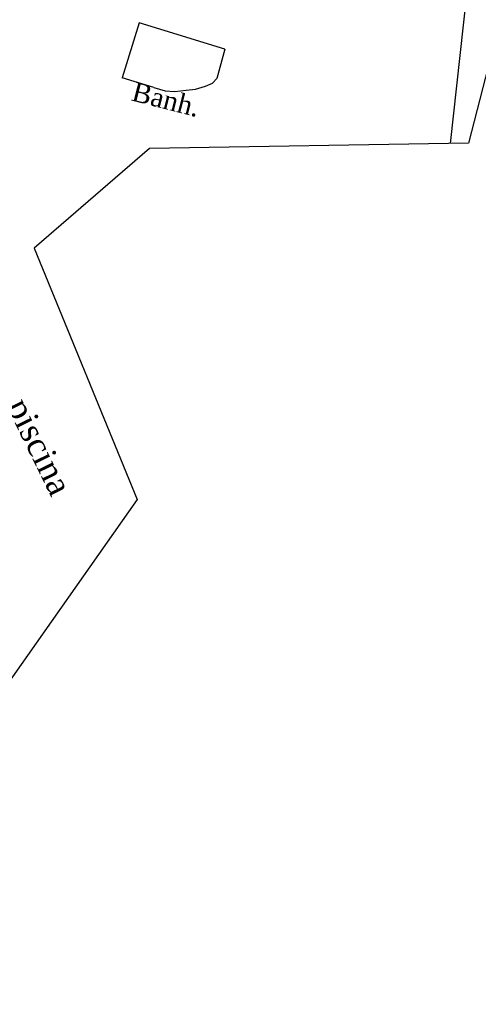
# Model space of a CAD drawing. Header units: millimetres. Extents: x 593 to 1794, y -180 to 570.
# Tile 48 of 71: x 1461 to 1509, y -64 to 39. Entities that reach past the tile are written whole.
import ezdxf

# ---------------------------------------------------------------- set-up
doc = ezdxf.new("R2010")
doc.units = ezdxf.units.MM
doc.header["$MEASUREMENT"] = 0
doc.layers.add('Layout - Marco Polo', color=252, linetype='Continuous', lineweight=25)
doc.layers.add('Textos - Marco Polo', color=143, linetype='Continuous', lineweight=25)
doc.styles.add('TimesNewRoman', font='times.ttf')

msp = doc.modelspace()

# ---------------------------------------------------------------- linework, layer by layer
at = {"layer": 'Layout - Marco Polo'}
for p, q in [((1506.36, 26), (1508.99, 50.02)), ((1473.94, 38.55), (1472.18, 32.82)), ((1482.86, 35.81), (1473.94, 38.55)), ((1510.92, 36.4), (1508.23, 26.03)), ((1482.86, 35.81), (1482.04, 32.76)), ((1475.45, 31.81), (1472.18, 32.82)), ((1508.23, 26.03), (1475.01, 25.47)), ((1475.01, 25.47), (1463, 15.1)), ((1463, 15.1), (1473.73, -11.1)), ((1473.73, -11.1), (1436.69, -63.65))]:
    msp.add_line(p, q, dxfattribs=at)
msp.add_lwpolyline([(1475.45, 31.81), (1476.65, 31.48), (1477.66, 31.42), (1478.84, 31.53), (1479.8, 31.64), (1480.86, 31.96), (1481.56, 32.28), (1482.04, 32.76)], dxfattribs=at)

# ---------------------------------------------------------------- texts
at = {"layer": 'Textos - Marco Polo', "attachment_point": 7, "line_spacing_factor": 0.9, "style": 'TimesNewRoman'}
for s, insert, char_height, width, rotation in [('Banh.', (1473.02, 30.45), 2, 12, 345.6826), ('piscina', (1459.36, -1.68), 2.5, 21, 296.1791)]:
    msp.add_mtext(s, dxfattribs=dict(at, insert=insert, char_height=char_height, width=width, rotation=rotation))

doc.saveas('drawing.dxf')
